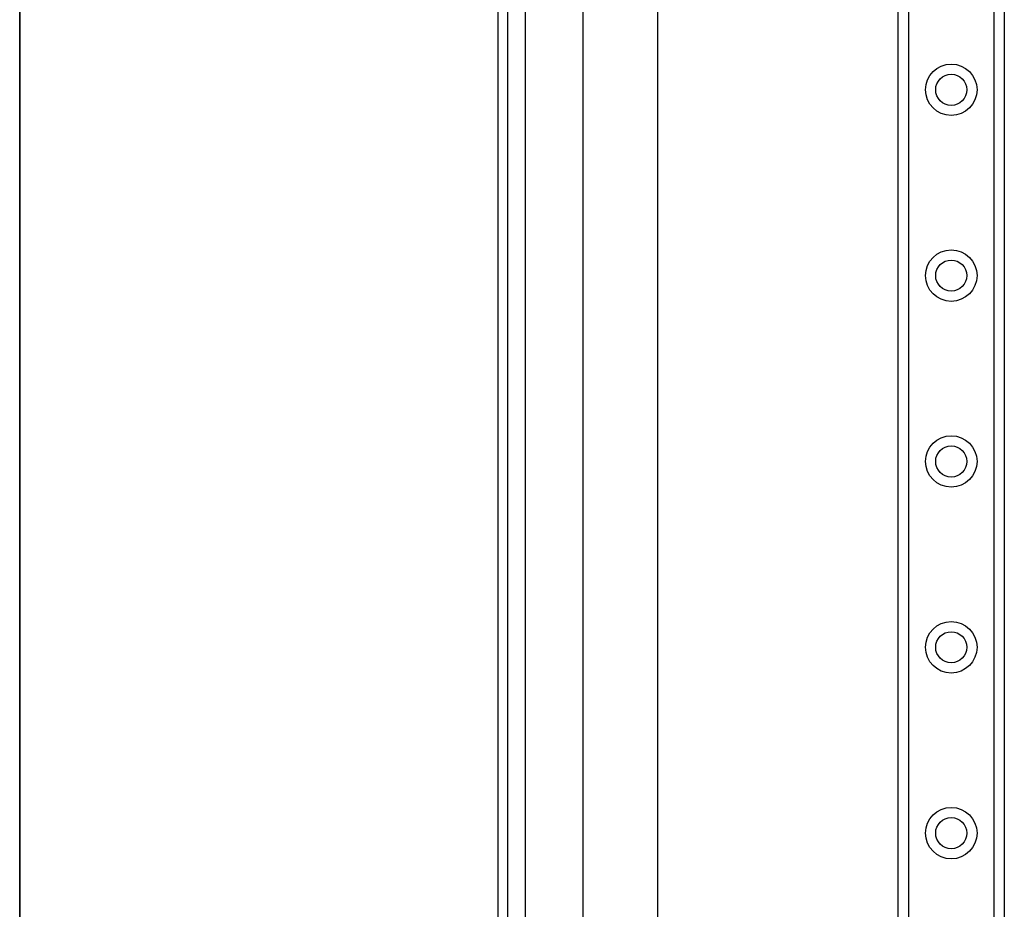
# Model space of a CAD drawing. Header units: inches. Extents: x 2 to 121, y 2 to 79.
# Tile 15 of 97: x 2.9 to 9.36, y 33.34 to 39.18. Entities that reach past the tile are written whole.
import ezdxf

# ---------------------------------------------------------------- set-up
doc = ezdxf.new("R2010")
doc.units = ezdxf.units.IN
doc.header["$LTSCALE"] = 7.278232
doc.header["$MEASUREMENT"] = 0
doc.layers.get('0').update_dxf_attribs({"lineweight": 25})
for name, color, linetype, lineweight in [('Sketch Geometry(ANSI)', 7, 'Continuous', 25), ('Symbols(ANSI)', 7, 'Continuous', 25), ('Visible Edges(ANSI)', 7, 'Continuous', 25), ('Visible Tangent Edges(ANSI)', 7, 'Continuous', 25)]:
    doc.layers.add(name, color=color, linetype=linetype, lineweight=lineweight)
doc.styles.add('Current-ANSI', font='arial.ttf')

# ---------------------------------------------------------------- blocks, each defined once
blk = doc.blocks.new('Borders 10_EXM - B (Inch)')
at = {"layer": 'Sketch Geometry(ANSI)', "linetype": 'Continuous', "lineweight": 35}
blk.add_line((0.39786, 10.56654), (0.39786, 0.25454), dxfattribs=at)
at = {"layer": 'Symbols(ANSI)', "color": 7, "style": 'Current-ANSI'}
blk.add_attdef('FILENAME_AND_PATH_001', (5.93643, 10.71813), '', height=0.09, dxfattribs=at)

msp = doc.modelspace()

# ---------------------------------------------------------------- linework, layer by layer
at = {"layer": 'Visible Edges(ANSI)'}
for p, q in [((6.0378, 56.3561), (6.0378, 27.189)), ((6.1035, 27.189), (6.1035, 56.3561)), ((8.6678, 28.5463), (8.6678, 54.9988)), ((9.365, 54.9988), (9.365, 28.5463)), ((6.5985, 32.7553), (6.5985, 50.7898)), ((7.087, 50.7886), (7.087, 32.7565))]:
    msp.add_line(p, q, dxfattribs=at)
for centre in [(9.0164, 38.7199), (9.0164, 37.4989), (9.0164, 36.2779), (9.0164, 35.0568), (9.0164, 33.8358)]:
    msp.add_circle(centre, 0.1023, dxfattribs=at)
at = {"layer": 'Visible Tangent Edges(ANSI)'}
for p, q in [((6.2189, 27.189), (6.2189, 56.3561)), ((8.7346, 54.9988), (8.7346, 28.5463)), ((9.2982, 28.5463), (9.2982, 54.9988))]:
    msp.add_line(p, q, dxfattribs=at)
for centre in [(9.0164, 38.7199), (9.0164, 37.4989), (9.0164, 36.2779), (9.0164, 35.0568), (9.0164, 33.8358)]:
    msp.add_circle(centre, 0.1692, dxfattribs=at)

# ---------------------------------------------------------------- block references
at = {"xscale": 7.278232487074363, "yscale": 7.278232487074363, "zscale": 7.278232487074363}
msp.add_blockref('Borders 10_EXM - B (Inch)', (0, 0), dxfattribs=at)

doc.saveas('drawing.dxf')
